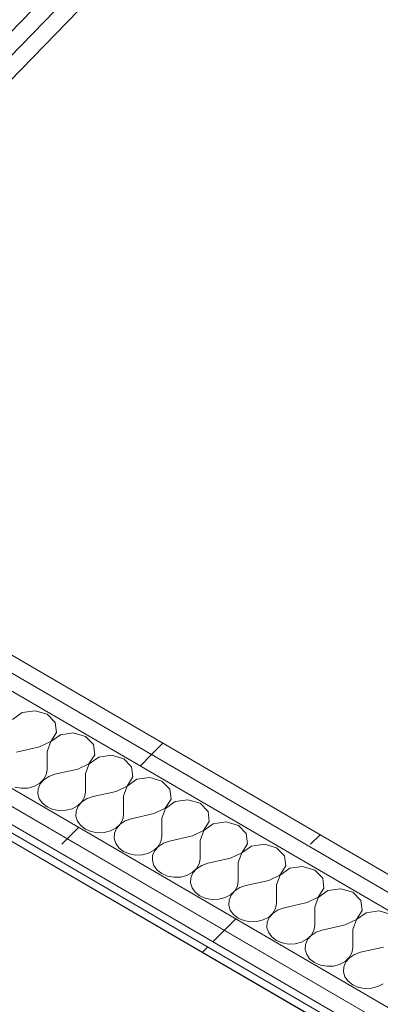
# Model space of a CAD drawing. Header units: millimetres. Extents: x -21126 to 28102, y -1237 to 9397.
# Tile 161 of 226: x 7520 to 7787, y 7498 to 8226. Entities that reach past the tile are written whole.
import ezdxf

# ---------------------------------------------------------------- set-up
doc = ezdxf.new("R2010")
doc.units = ezdxf.units.MM
doc.header["$MEASUREMENT"] = 0
doc.linetypes.add('Wipeout_Contour', pattern=[1000, 0, -1000])
doc.layers.add('Nuevo_08_E_Envans secs', color=7, linetype='Continuous')
doc.layers.add('Nuevo_08_E_Envans secs_Pluma_Nº__1', color=7, linetype='Continuous', lineweight=5)
for name, color, linetype, lineweight, true_color in [('Nuevo_08_E_Envans secs_Pluma_Nº__102', 7, 'Continuous', 5, 0xcccccc), ('Nuevo_08_E_Envans secs_Pluma_Nº__171', 171, 'Continuous', 13, 0xaaaaff), ('Nuevo_08_E_Envans secs_Pluma_Nº__177', 7, 'Continuous', 15, 0xf7e046)]:
    doc.layers.add(name, color=color, linetype=linetype, lineweight=lineweight, true_color=true_color)
pattern_1 = [(45, (6815.65, 8903), (-183.848, 183.848), [195, -65]), (45, (6815.65, 9086.86), (-183.848, 183.848), [195, -65])]

# ---------------------------------------------------------------- blocks, each defined once
blk = doc.blocks.new('Elem Sección_152_2', base_point=(6815.65, 8903.01))
at = {"color": 254, "linetype": 'Wipeout_Contour', "lineweight": 0, "ltscale": 47023.411566}
blk.add_wipeout([(8675.79, 9396.74), (7230.31, 7908), (7241.33, 7901.58), (8693.05, 9396.74)], dxfattribs=at).dxf.layer = 'Nuevo_08_E_Envans secs'
at = {"layer": 'Nuevo_08_E_Envans secs_Pluma_Nº__177', "linetype": 'Continuous', "lineweight": 15, "true_color": 0xf7e046}
h = blk.add_hatch(dxfattribs=at)
h.set_pattern_fill('Panellat_HPL_0002', color=53, style=0, pattern_type=2)
h.set_pattern_definition(pattern_1)
h.paths.add_polyline_path([(8675.79, 9396.74), (7230.31, 7908), (7241.33, 7901.58), (8693.05, 9396.74)])
at = {"color": 254, "linetype": 'Wipeout_Contour', "lineweight": 0, "ltscale": 57685.88159}
blk.add_wipeout([(8658.53, 9396.74), (7210.99, 7905.88), (7222.02, 7899.46), (7230.31, 7908), (8675.79, 9396.74)], dxfattribs=at).dxf.layer = 'Nuevo_08_E_Envans secs'
at = {"layer": 'Nuevo_08_E_Envans secs_Pluma_Nº__177', "linetype": 'Continuous', "lineweight": 15, "true_color": 0xf7e046}
h = blk.add_hatch(dxfattribs=at)
h.set_pattern_fill('Panellat_HPL_0002', color=53, style=0, pattern_type=2)
h.set_pattern_definition(pattern_1)
h.paths.add_polyline_path([(8658.53, 9396.74), (7210.99, 7905.88), (7222.02, 7899.46), (7230.31, 7908), (8675.79, 9396.74)])
at = {"color": 254, "linetype": 'Wipeout_Contour', "lineweight": 0, "ltscale": 57258.376595}
blk.add_wipeout([(8548.34, 9396.74), (7087.65, 7892.34), (7098.68, 7885.92), (7106.97, 7894.46), (8565.6, 9396.74)], dxfattribs=at).dxf.layer = 'Nuevo_08_E_Envans secs'
at = {"color": 254, "linetype": 'Wipeout_Contour', "lineweight": 0, "ltscale": 57191.685713}
blk.add_wipeout([(8548.34, 9396.74), (8531.08, 9396.74), (7068.34, 7890.22), (7079.36, 7883.8), (7087.65, 7892.34)], dxfattribs=at).dxf.layer = 'Nuevo_08_E_Envans secs'
at = {"color": 254, "linetype": 'Wipeout_Contour', "lineweight": 0, "ltscale": 46528.235967}
blk.add_wipeout([(7050.51, 7888.26), (7055.59, 7885.3), (8523.11, 9396.74), (8515.15, 9396.74)], dxfattribs=at).dxf.layer = 'Nuevo_08_E_Envans secs'
at = {"layer": 'Nuevo_08_E_Envans secs_Pluma_Nº__1', "color": 7, "linetype": 'Continuous', "lineweight": 5}
for p, q in [((8658.53, 9396.74), (7210.99, 7905.88)), ((8675.79, 9396.74), (7230.31, 7908)), ((8693.05, 9396.74), (7249.63, 7910.12))]:
    blk.add_line(p, q, dxfattribs=at)
blk = doc.blocks.new('*X214', base_point=(6815.65, 8903.01))
at = {"layer": 'Nuevo_08_E_Envans secs_Pluma_Nº__102', "color": 254, "linetype": 'Continuous', "lineweight": 5, "true_color": 0xcccccc}
for p, q in [((7531.36, 7715.06), (7521.86, 7713.68)), ((7540.38, 7712.37), (7531.36, 7715.06)), ((7521.86, 7713.68), (7514.72, 7708.64)), ((7546.22, 7706.41), (7540.38, 7712.37)), ((7547.15, 7698.96), (7546.22, 7706.41)), ((7542.87, 7692.24), (7547.15, 7698.96)), ((7550.13, 7697.22), (7542.99, 7692.17)), ((7559.63, 7698.6), (7550.13, 7697.22)), ((7568.65, 7695.91), (7559.63, 7698.6)), ((7574.49, 7689.95), (7568.65, 7695.91)), ((7534.68, 7688.27), (7517.69, 7684.45)), ((7534.68, 7688.27), (7542.87, 7692.24)), ((7542.99, 7692.17), (7540.33, 7684.98)), ((7575.42, 7682.49), (7574.49, 7689.95)), ((7540.33, 7684.98), (7540.31, 7671.28)), ((7571.14, 7675.78), (7575.42, 7682.49)), ((7578.4, 7680.76), (7571.26, 7675.71)), ((7587.9, 7682.14), (7578.4, 7680.76)), ((7596.92, 7679.45), (7587.9, 7682.14)), ((7602.77, 7673.49), (7596.92, 7679.45)), ((7539.63, 7667.53), (7540.31, 7671.28)), ((7562.95, 7671.81), (7545.96, 7667.99)), ((7562.95, 7671.81), (7571.14, 7675.78)), ((7571.26, 7675.71), (7568.6, 7668.51)), ((7603.69, 7666.03), (7602.77, 7673.49)), ((7534.54, 7661.17), (7537.66, 7664.08)), ((7537.77, 7664.01), (7535.03, 7660.88)), ((7537.66, 7664.08), (7539.63, 7667.53)), ((7541.51, 7666.44), (7537.77, 7664.01)), ((7545.96, 7667.99), (7541.51, 7666.44)), ((7568.6, 7668.51), (7568.58, 7654.82)), ((7599.41, 7659.32), (7603.69, 7666.03)), ((7606.67, 7664.3), (7599.53, 7659.25)), ((7616.17, 7665.68), (7606.67, 7664.3)), ((7625.19, 7662.99), (7616.17, 7665.68)), ((7516.26, 7658.51), (7521.01, 7657.65)), ((7521.01, 7657.65), (7525.89, 7657.83)), ((7525.89, 7657.83), (7530.51, 7659.03)), ((7530.51, 7659.03), (7534.54, 7661.17)), ((7533.5, 7657.3), (7533.29, 7653.52)), ((7535.03, 7660.88), (7533.5, 7657.3)), ((7591.22, 7655.34), (7599.41, 7659.32)), ((7599.53, 7659.25), (7596.87, 7652.05)), ((7631.04, 7657.02), (7625.19, 7662.99)), ((7631.96, 7649.57), (7631.04, 7657.02)), ((7533.29, 7653.52), (7534.42, 7649.84)), ((7534.42, 7649.84), (7536.8, 7646.55)), ((7565.93, 7647.62), (7567.9, 7651.07)), ((7569.78, 7649.98), (7566.04, 7647.55)), ((7567.9, 7651.07), (7568.58, 7654.82)), ((7574.23, 7651.52), (7569.78, 7649.98)), ((7591.22, 7655.34), (7574.23, 7651.52)), ((7596.87, 7652.05), (7596.85, 7638.35)), ((7627.68, 7642.86), (7631.96, 7649.57)), ((7536.8, 7646.55), (7540.26, 7643.88)), ((7540.26, 7643.88), (7544.53, 7642.05)), ((7554.16, 7641.37), (7558.78, 7642.57)), ((7558.78, 7642.57), (7562.81, 7644.71)), ((7563.3, 7644.42), (7561.77, 7640.83)), ((7562.81, 7644.71), (7565.93, 7647.62)), ((7566.04, 7647.55), (7563.3, 7644.42)), ((7619.49, 7638.88), (7627.68, 7642.86)), ((7627.8, 7642.79), (7625.14, 7635.59)), ((7634.94, 7647.83), (7627.8, 7642.79)), ((7644.44, 7649.22), (7634.94, 7647.83)), ((7653.46, 7646.53), (7644.44, 7649.22)), ((7659.31, 7640.56), (7653.46, 7646.53)), ((7544.53, 7642.05), (7549.28, 7641.19)), ((7549.28, 7641.19), (7554.16, 7641.37)), ((7561.77, 7640.83), (7561.56, 7637.06)), ((7561.56, 7637.06), (7562.69, 7633.38)), ((7596.17, 7634.61), (7596.85, 7638.35)), ((7602.5, 7635.06), (7598.05, 7633.52)), ((7619.49, 7638.88), (7602.5, 7635.06)), ((7625.14, 7635.59), (7625.12, 7621.89)), ((7660.23, 7633.11), (7659.31, 7640.56)), ((7562.69, 7633.38), (7565.07, 7630.09)), ((7565.07, 7630.09), (7568.53, 7627.42)), ((7587.05, 7626.11), (7591.08, 7628.25)), ((7591.57, 7627.96), (7590.04, 7624.37)), ((7591.08, 7628.25), (7594.2, 7631.16)), ((7594.31, 7631.09), (7591.57, 7627.96)), ((7594.2, 7631.16), (7596.17, 7634.61)), ((7598.05, 7633.52), (7594.31, 7631.09)), ((7655.96, 7626.4), (7660.23, 7633.11)), ((7663.21, 7631.37), (7656.07, 7626.33)), ((7672.71, 7632.76), (7663.21, 7631.37)), ((7681.73, 7630.06), (7672.71, 7632.76)), ((7687.58, 7624.1), (7681.73, 7630.06)), ((7568.53, 7627.42), (7572.8, 7625.59)), ((7572.8, 7625.59), (7577.55, 7624.73)), ((7577.55, 7624.73), (7582.43, 7624.91)), ((7582.43, 7624.91), (7587.05, 7626.11)), ((7590.04, 7624.37), (7589.83, 7620.6)), ((7589.83, 7620.6), (7590.96, 7616.92)), ((7624.44, 7618.15), (7625.12, 7621.89)), ((7647.76, 7622.42), (7630.78, 7618.6)), ((7647.76, 7622.42), (7655.96, 7626.4)), ((7656.07, 7626.33), (7653.42, 7619.13)), ((7688.5, 7616.65), (7687.58, 7624.1)), ((7590.96, 7616.92), (7593.35, 7613.63)), ((7593.35, 7613.63), (7596.8, 7610.96)), ((7619.35, 7611.79), (7622.47, 7614.69)), ((7622.58, 7614.63), (7619.84, 7611.5)), ((7622.47, 7614.69), (7624.44, 7618.15)), ((7626.32, 7617.06), (7622.58, 7614.63)), ((7630.78, 7618.6), (7626.32, 7617.06)), ((7653.42, 7619.13), (7653.39, 7605.43)), ((7684.23, 7609.93), (7688.5, 7616.65)), ((7691.48, 7614.91), (7684.34, 7609.87)), ((7700.98, 7616.29), (7691.48, 7614.91)), ((7710, 7613.6), (7700.98, 7616.29)), ((7715.85, 7607.64), (7710, 7613.6)), ((7596.8, 7610.96), (7601.07, 7609.13)), ((7601.07, 7609.13), (7605.82, 7608.27)), ((7605.82, 7608.27), (7610.7, 7608.45)), ((7610.7, 7608.45), (7615.32, 7609.65)), ((7615.32, 7609.65), (7619.35, 7611.79)), ((7618.31, 7607.91), (7618.1, 7604.14)), ((7619.84, 7611.5), (7618.31, 7607.91)), ((7676.03, 7605.96), (7659.05, 7602.14)), ((7676.03, 7605.96), (7684.23, 7609.93)), ((7684.34, 7609.87), (7681.69, 7602.67)), ((7716.77, 7600.19), (7715.85, 7607.64)), ((7618.1, 7604.14), (7619.23, 7600.46)), ((7619.23, 7600.46), (7621.62, 7597.16)), ((7650.74, 7598.23), (7652.71, 7601.69)), ((7654.59, 7600.6), (7650.85, 7598.17)), ((7652.71, 7601.69), (7653.39, 7605.43)), ((7659.05, 7602.14), (7654.59, 7600.6)), ((7681.69, 7602.67), (7681.66, 7588.97)), ((7712.5, 7593.47), (7716.77, 7600.19)), ((7719.75, 7598.45), (7712.61, 7593.41)), ((7729.26, 7599.83), (7719.75, 7598.45)), ((7738.27, 7597.14), (7729.26, 7599.83)), ((7621.62, 7597.16), (7625.07, 7594.5)), ((7625.07, 7594.5), (7629.34, 7592.67)), ((7629.34, 7592.67), (7634.09, 7591.81)), ((7634.09, 7591.81), (7638.97, 7591.99)), ((7638.97, 7591.99), (7643.59, 7593.19)), ((7643.59, 7593.19), (7647.62, 7595.33)), ((7646.58, 7591.45), (7646.37, 7587.68)), ((7648.11, 7595.04), (7646.58, 7591.45)), ((7647.62, 7595.33), (7650.74, 7598.23)), ((7650.85, 7598.17), (7648.11, 7595.04)), ((7704.3, 7589.5), (7712.5, 7593.47)), ((7712.61, 7593.41), (7709.96, 7586.21)), ((7744.12, 7591.18), (7738.27, 7597.14)), ((7745.04, 7583.73), (7744.12, 7591.18)), ((7646.37, 7587.68), (7647.5, 7584)), ((7647.5, 7584), (7649.89, 7580.7)), ((7679.01, 7581.77), (7680.98, 7585.23)), ((7682.86, 7584.13), (7679.12, 7581.71)), ((7680.98, 7585.23), (7681.66, 7588.97)), ((7687.32, 7585.68), (7682.86, 7584.13)), ((7704.3, 7589.5), (7687.32, 7585.68)), ((7709.96, 7586.21), (7709.93, 7572.51)), ((7649.89, 7580.7), (7653.34, 7578.04)), ((7653.34, 7578.04), (7657.61, 7576.2)), ((7667.24, 7575.52), (7671.86, 7576.73)), ((7671.86, 7576.73), (7675.89, 7578.86)), ((7676.38, 7578.58), (7674.85, 7574.99)), ((7675.89, 7578.86), (7679.01, 7581.77)), ((7679.12, 7581.71), (7676.38, 7578.58)), ((7732.57, 7573.04), (7740.77, 7577.01)), ((7740.88, 7576.95), (7738.23, 7569.75)), ((7740.77, 7577.01), (7745.04, 7583.73)), ((7748.03, 7581.99), (7740.88, 7576.95)), ((7757.53, 7583.37), (7748.03, 7581.99)), ((7766.55, 7580.68), (7757.53, 7583.37)), ((7772.39, 7574.72), (7766.55, 7580.68)), ((7657.61, 7576.2), (7662.36, 7575.35)), ((7662.36, 7575.35), (7667.24, 7575.52)), ((7674.85, 7574.99), (7674.64, 7571.21)), ((7674.64, 7571.21), (7675.77, 7567.54)), ((7709.25, 7568.77), (7709.93, 7572.51)), ((7715.59, 7569.22), (7711.13, 7567.67)), ((7732.57, 7573.04), (7715.59, 7569.22)), ((7738.23, 7569.75), (7738.2, 7556.05)), ((7773.31, 7567.27), (7772.39, 7574.72)), ((7675.77, 7567.54), (7678.16, 7564.24)), ((7678.16, 7564.24), (7681.62, 7561.58)), ((7700.13, 7560.27), (7704.16, 7562.4)), ((7704.65, 7562.12), (7703.12, 7558.53)), ((7704.16, 7562.4), (7707.28, 7565.31)), ((7707.39, 7565.24), (7704.65, 7562.12)), ((7707.28, 7565.31), (7709.25, 7568.77)), ((7711.13, 7567.67), (7707.39, 7565.24)), ((7769.04, 7560.55), (7773.31, 7567.27)), ((7776.3, 7565.53), (7769.15, 7560.48)), ((7785.8, 7566.91), (7776.3, 7565.53)), ((7794.82, 7564.22), (7785.8, 7566.91)), ((7681.62, 7561.58), (7685.88, 7559.74)), ((7685.88, 7559.74), (7690.63, 7558.88)), ((7690.63, 7558.88), (7695.51, 7559.06)), ((7695.51, 7559.06), (7700.13, 7560.27)), ((7703.12, 7558.53), (7702.91, 7554.75)), ((7702.91, 7554.75), (7704.04, 7551.08)), ((7737.52, 7552.31), (7738.2, 7556.05)), ((7760.84, 7556.58), (7743.86, 7552.76)), ((7760.84, 7556.58), (7769.04, 7560.55)), ((7769.15, 7560.48), (7766.5, 7553.28)), ((7704.04, 7551.08), (7706.43, 7547.78)), ((7706.43, 7547.78), (7709.89, 7545.11)), ((7732.43, 7545.94), (7735.55, 7548.85)), ((7735.66, 7548.78), (7732.92, 7545.66)), ((7735.55, 7548.85), (7737.52, 7552.31)), ((7739.4, 7551.21), (7735.66, 7548.78)), ((7743.86, 7552.76), (7739.4, 7551.21)), ((7766.5, 7553.28), (7766.47, 7539.59)), ((7709.89, 7545.11), (7714.15, 7543.28)), ((7714.15, 7543.28), (7718.91, 7542.42)), ((7718.91, 7542.42), (7723.78, 7542.6)), ((7723.78, 7542.6), (7728.41, 7543.81)), ((7728.41, 7543.81), (7732.43, 7545.94)), ((7731.39, 7542.07), (7731.18, 7538.29)), ((7732.92, 7545.66), (7731.39, 7542.07)), ((7789.11, 7540.12), (7772.13, 7536.29)), ((7731.18, 7538.29), (7732.31, 7534.62)), ((7732.31, 7534.62), (7734.7, 7531.32)), ((7763.82, 7532.39), (7765.79, 7535.84)), ((7767.67, 7534.75), (7763.93, 7532.32)), ((7765.79, 7535.84), (7766.47, 7539.59)), ((7772.13, 7536.29), (7767.67, 7534.75)), ((7734.7, 7531.32), (7738.16, 7528.65)), ((7738.16, 7528.65), (7742.42, 7526.82)), ((7742.42, 7526.82), (7747.18, 7525.96)), ((7747.18, 7525.96), (7752.05, 7526.14)), ((7752.05, 7526.14), (7756.68, 7527.34)), ((7756.68, 7527.34), (7760.7, 7529.48)), ((7759.66, 7525.61), (7759.45, 7521.83)), ((7761.19, 7529.19), (7759.66, 7525.61)), ((7760.7, 7529.48), (7763.82, 7532.39)), ((7763.93, 7532.32), (7761.19, 7529.19)), ((7759.45, 7521.83), (7760.58, 7518.15)), ((7760.58, 7518.15), (7762.97, 7514.86)), ((7762.97, 7514.86), (7766.43, 7512.19)), ((7766.43, 7512.19), (7770.69, 7510.36)), ((7784.95, 7510.88), (7788.97, 7513.02)), ((7770.69, 7510.36), (7775.45, 7509.5)), ((7775.45, 7509.5), (7780.32, 7509.68)), ((7780.32, 7509.68), (7784.95, 7510.88))]:
    blk.add_line(p, q, dxfattribs=at)
blk = doc.blocks.new('Elem Sección_171_2', base_point=(6815.65, 8903.01))
at = {"layer": 'Nuevo_08_E_Envans secs', "lineweight": 0}
blk.add_blockref('*X214', (6815.65, 8903.01), dxfattribs=at)
at = {"color": 254, "linetype": 'Wipeout_Contour', "lineweight": 0, "ltscale": 53854.219167}
blk.add_wipeout([(7098.68, 7885.92), (7087.65, 7892.34), (7079.36, 7883.8), (8414.67, 7106.29), (8422.96, 7114.83)], dxfattribs=at).dxf.layer = 'Nuevo_08_E_Envans secs'
at = {"layer": 'Nuevo_08_E_Envans secs_Pluma_Nº__177', "linetype": 'Continuous', "lineweight": 15, "true_color": 0xf7e046}
h = blk.add_hatch(dxfattribs=at)
h.set_pattern_fill('Panellat_HPL_0002', color=53, style=0, pattern_type=2)
h.set_pattern_definition(pattern_1)
h.paths.add_polyline_path([(7098.68, 7885.92), (7087.65, 7892.34), (7079.36, 7883.8), (8414.67, 7106.29), (8422.96, 7114.83)])
at = {"color": 254, "linetype": 'Wipeout_Contour', "lineweight": 0, "ltscale": 53932.982319}
blk.add_wipeout([(7106.97, 7894.46), (7098.68, 7885.92), (8422.96, 7114.83), (8431.25, 7123.37), (7166.34, 7859.89)], dxfattribs=at).dxf.layer = 'Nuevo_08_E_Envans secs'
at = {"layer": 'Nuevo_08_E_Envans secs_Pluma_Nº__177', "linetype": 'Continuous', "lineweight": 15, "true_color": 0xf7e046}
h = blk.add_hatch(dxfattribs=at)
h.set_pattern_fill('Panellat_HPL_0002', color=53, style=0, pattern_type=2)
h.set_pattern_definition(pattern_1)
h.paths.add_polyline_path([(7106.97, 7894.46), (7098.68, 7885.92), (8422.96, 7114.83), (8431.25, 7123.37), (7166.34, 7859.89)])
at = {"color": 254, "linetype": 'Wipeout_Contour', "lineweight": 0, "ltscale": 54351.462203}
blk.add_wipeout([(7230.31, 7908), (7222.02, 7899.46), (8475.9, 7169.35), (8484.2, 7177.89), (7241.33, 7901.58)], dxfattribs=at).dxf.layer = 'Nuevo_08_E_Envans secs'
at = {"layer": 'Nuevo_08_E_Envans secs_Pluma_Nº__177', "linetype": 'Continuous', "lineweight": 15, "true_color": 0xf7e046}
h = blk.add_hatch(dxfattribs=at)
h.set_pattern_fill('Panellat_HPL_0002', color=53, style=0, pattern_type=2)
h.set_pattern_definition(pattern_1)
h.paths.add_polyline_path([(7230.31, 7908), (7222.02, 7899.46), (8475.9, 7169.35), (8484.2, 7177.89), (7241.33, 7901.58)])
at = {"color": 254, "linetype": 'Wipeout_Contour', "lineweight": 0, "ltscale": 43685.850204}
blk.add_wipeout([(7249.63, 7910.12), (7241.33, 7901.58), (8484.2, 7177.89), (8492.49, 7186.43)], dxfattribs=at).dxf.layer = 'Nuevo_08_E_Envans secs'
at = {"layer": 'Nuevo_08_E_Envans secs_Pluma_Nº__177', "linetype": 'Continuous', "lineweight": 15, "true_color": 0xf7e046}
h = blk.add_hatch(dxfattribs=at)
h.set_pattern_fill('Panellat_HPL_0002', color=53, style=0, pattern_type=2)
h.set_pattern_definition(pattern_1)
h.paths.add_polyline_path([(7249.63, 7910.12), (7241.33, 7901.58), (8484.2, 7177.89), (8492.49, 7186.43)])
at = {"color": 254, "linetype": 'Wipeout_Contour', "lineweight": 0, "ltscale": 43179.054664}
blk.add_wipeout([(7055.59, 7885.3), (8407.01, 7098.4), (8410.84, 7102.34), (7059.42, 7889.24)], dxfattribs=at).dxf.layer = 'Nuevo_08_E_Envans secs'
at = {"layer": 'Nuevo_08_E_Envans secs_Pluma_Nº__171', "linetype": 'Continuous', "lineweight": 13, "true_color": 0xaaaaff}
h = blk.add_hatch(dxfattribs=at)
h.set_pattern_fill('Panellat_HPL_0002', color=161, style=0, pattern_type=2)
h.set_pattern_definition(pattern_1)
h.paths.add_polyline_path([(7055.59, 7885.3), (8407.01, 7098.4), (8410.84, 7102.34), (7059.42, 7889.24)])
at = {"layer": 'Nuevo_08_E_Envans secs_Pluma_Nº__1', "color": 7, "linetype": 'Continuous', "lineweight": 5}
for p, q in [((7249.63, 7910.12), (8492.49, 7186.43)), ((7241.33, 7901.58), (8484.2, 7177.89)), ((7055.59, 7885.3), (8407.01, 7098.4)), ((7098.68, 7885.92), (8422.96, 7114.83))]:
    blk.add_line(p, q, dxfattribs=at)
at = {"layer": 'Nuevo_08_E_Envans secs_Pluma_Nº__1', "color": 7, "linetype": 'Continuous', "lineweight": 5, "flags": 128}
for points in [[(7210.99, 7905.88), (7222.02, 7899.46), (8475.9, 7169.35)], [(7068.34, 7890.22), (7079.36, 7883.8), (8414.67, 7106.29)], [(7106.97, 7894.46), (7166.34, 7859.89), (8431.25, 7123.37)], [(7059.42, 7889.24), (7064.51, 7886.28), (8410.84, 7102.34)]]:
    blk.add_lwpolyline(points, dxfattribs=at)

msp = doc.modelspace()

# ---------------------------------------------------------------- block references
at = {"layer": 'Nuevo_08_E_Envans secs', "lineweight": 0}
msp.add_blockref('Elem Sección_152_2', (6815.65, 8903.01), dxfattribs=at)

# ---------------------------------------------------------------- next in the draw order: block references
msp.add_blockref('Elem Sección_171_2', (6815.65, 8903.01), dxfattribs=at)

doc.saveas('drawing.dxf')
